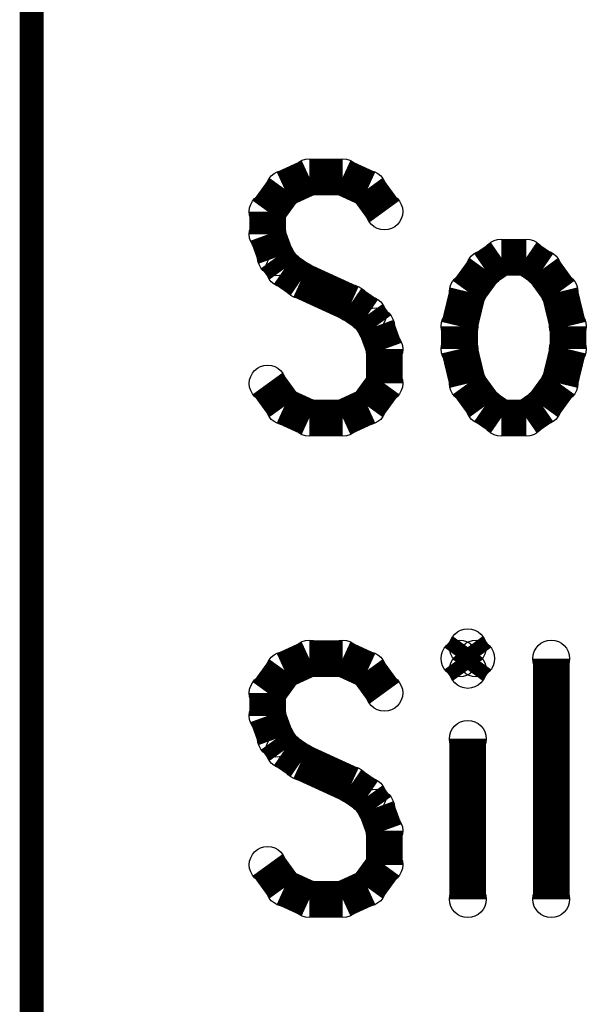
# Model space of a CAD drawing. Extents: x 97 to 162, y 100 to 201.
# Tile 53 of 70: x 96.97 to 99.32, y 183.47 to 187.56. Entities that reach past the tile are written whole.
import ezdxf

# ---------------------------------------------------------------- set-up
doc = ezdxf.new("R2010")
doc.units = 0
doc.layers.get('0').update_dxf_attribs({"linetype": 'CONTINUOUS'})
for name, color, linetype in [('C-MASK_GBR', 7, 'CONTINUOUS'), ('C-SILK_GBR', 6, 'CONTINUOUS'), ('S-MASK_GBR', 1, 'CONTINUOUS'), ('S-SILK_GBR', 4, 'CONTINUOUS')]:
    doc.layers.add(name, color=color, linetype=linetype)

# ---------------------------------------------------------------- blocks, each defined once
blk = doc.blocks.new('ROUND_6')
blk.add_circle((0, 0), 0.0762)

msp = doc.modelspace()

# ---------------------------------------------------------------- linework, layer by layer
at = {"layer": 'C-MASK_GBR'}
for points, const_width in [([(97.020634, 199.314054), (97.020634, 165.278054)], 0.100076), ([(98.173286, 186.904884), (98.069146, 186.857132)], 0.1524), ([(98.311716, 186.904884), (98.173286, 186.904884)], 0.1524), ([(98.415602, 186.857132), (98.311716, 186.904884)], 0.1524), ([(98.069146, 186.857132), (98.000058, 186.761882)], 0.1524), ([(98.484944, 186.761882), (98.415602, 186.857132)], 0.1524), ([(98.000058, 186.761882), (98.000058, 186.666632)], 0.1524), ([(98.000058, 186.666632), (98.034602, 186.571382)], 0.1524), ([(98.034602, 186.571382), (98.069146, 186.523884)], 0.1524), ([(98.96983, 186.571382), (98.900488, 186.523884)], 0.1524), ([(99.073716, 186.571382), (98.96983, 186.571382)], 0.1524), ([(99.143058, 186.523884), (99.073716, 186.571382)], 0.1524), ([(98.069146, 186.523884), (98.138488, 186.476132)], 0.1524), ([(98.900488, 186.523884), (98.831146, 186.428634)], 0.1524), ([(99.212146, 186.428634), (99.143058, 186.523884)], 0.1524), ([(98.138488, 186.476132), (98.34626, 186.380882)], 0.1524), ([(98.831146, 186.428634), (98.796602, 186.285632)], 0.1524), ([(99.246944, 186.285632), (99.212146, 186.428634)], 0.1524), ([(98.34626, 186.380882), (98.415602, 186.333384)], 0.1524), ([(98.415602, 186.333384), (98.450146, 186.285632)], 0.1524), ([(98.450146, 186.285632), (98.484944, 186.190382)], 0.1524), ([(98.796602, 186.285632), (98.796602, 186.190382)], 0.1524), ([(99.246944, 186.190382), (99.246944, 186.285632)], 0.1524), ([(98.484944, 186.190382), (98.484944, 186.047634)], 0.1524), ([(98.796602, 186.190382), (98.831146, 186.047634)], 0.1524), ([(99.212146, 186.047634), (99.246944, 186.190382)], 0.1524), ([(98.069146, 185.952384), (98.000058, 186.047634)], 0.1524), ([(98.484944, 186.047634), (98.415602, 185.952384)], 0.1524), ([(98.831146, 186.047634), (98.900488, 185.952384)], 0.1524), ([(99.143058, 185.952384), (99.212146, 186.047634)], 0.1524), ([(98.173286, 185.904632), (98.069146, 185.952384)], 0.1524), ([(98.415602, 185.952384), (98.311716, 185.904632)], 0.1524), ([(98.900488, 185.952384), (98.96983, 185.904632)], 0.1524), ([(99.073716, 185.904632), (99.143058, 185.952384)], 0.1524), ([(98.311716, 185.904632), (98.173286, 185.904632)], 0.1524), ([(98.96983, 185.904632), (99.073716, 185.904632)], 0.1524), ([(98.831146, 184.952386), (98.796602, 184.904888)], 0.1524), ([(98.865944, 184.904888), (98.831146, 184.952386)], 0.1524), ([(98.173286, 184.904888), (98.069146, 184.857136)], 0.1524), ([(98.311716, 184.904888), (98.173286, 184.904888)], 0.1524), ([(98.415602, 184.857136), (98.311716, 184.904888)], 0.1524), ([(98.796602, 184.904888), (98.831146, 184.857136)], 0.1524), ([(98.831146, 184.857136), (98.865944, 184.904888)], 0.1524), ([(99.177602, 184.904888), (99.177602, 183.904636)], 0.1524), ([(98.069146, 184.857136), (98.000058, 184.761886)], 0.1524), ([(98.484944, 184.761886), (98.415602, 184.857136)], 0.1524), ([(98.000058, 184.761886), (98.000058, 184.666636)], 0.1524), ([(98.000058, 184.666636), (98.034602, 184.571386)], 0.1524), ([(98.034602, 184.571386), (98.069146, 184.523888)], 0.1524), ([(98.831146, 184.571386), (98.831146, 183.904636)], 0.1524), ([(98.069146, 184.523888), (98.138488, 184.476136)], 0.1524), ([(98.138488, 184.476136), (98.34626, 184.380886)], 0.1524), ([(98.34626, 184.380886), (98.415602, 184.333388)], 0.1524), ([(98.415602, 184.333388), (98.450146, 184.285636)], 0.1524), ([(98.450146, 184.285636), (98.484944, 184.190386)], 0.1524), ([(98.484944, 184.190386), (98.484944, 184.047638)], 0.1524), ([(98.069146, 183.952388), (98.000058, 184.047638)], 0.1524), ([(98.484944, 184.047638), (98.415602, 183.952388)], 0.1524), ([(98.173286, 183.904636), (98.069146, 183.952388)], 0.1524), ([(98.415602, 183.952388), (98.311716, 183.904636)], 0.1524), ([(98.311716, 183.904636), (98.173286, 183.904636)], 0.1524)]:
    msp.add_lwpolyline(points, dxfattribs=dict(at, const_width=const_width))
at = {"layer": 'C-SILK_GBR'}
for points, const_width in [([(97.020634, 199.314054), (97.020634, 165.278054)], 0.100076), ([(98.173286, 186.904884), (98.069146, 186.857132)], 0.1524), ([(98.311716, 186.904884), (98.173286, 186.904884)], 0.1524), ([(98.415602, 186.857132), (98.311716, 186.904884)], 0.1524), ([(98.069146, 186.857132), (98.000058, 186.761882)], 0.1524), ([(98.484944, 186.761882), (98.415602, 186.857132)], 0.1524), ([(98.000058, 186.761882), (98.000058, 186.666632)], 0.1524), ([(98.000058, 186.666632), (98.034602, 186.571382)], 0.1524), ([(98.034602, 186.571382), (98.069146, 186.523884)], 0.1524), ([(98.96983, 186.571382), (98.900488, 186.523884)], 0.1524), ([(99.073716, 186.571382), (98.96983, 186.571382)], 0.1524), ([(99.143058, 186.523884), (99.073716, 186.571382)], 0.1524), ([(98.069146, 186.523884), (98.138488, 186.476132)], 0.1524), ([(98.900488, 186.523884), (98.831146, 186.428634)], 0.1524), ([(99.212146, 186.428634), (99.143058, 186.523884)], 0.1524), ([(98.138488, 186.476132), (98.34626, 186.380882)], 0.1524), ([(98.831146, 186.428634), (98.796602, 186.285632)], 0.1524), ([(99.246944, 186.285632), (99.212146, 186.428634)], 0.1524), ([(98.34626, 186.380882), (98.415602, 186.333384)], 0.1524), ([(98.415602, 186.333384), (98.450146, 186.285632)], 0.1524), ([(98.450146, 186.285632), (98.484944, 186.190382)], 0.1524), ([(98.796602, 186.285632), (98.796602, 186.190382)], 0.1524), ([(99.246944, 186.190382), (99.246944, 186.285632)], 0.1524), ([(98.484944, 186.190382), (98.484944, 186.047634)], 0.1524), ([(98.796602, 186.190382), (98.831146, 186.047634)], 0.1524), ([(99.212146, 186.047634), (99.246944, 186.190382)], 0.1524), ([(98.069146, 185.952384), (98.000058, 186.047634)], 0.1524), ([(98.484944, 186.047634), (98.415602, 185.952384)], 0.1524), ([(98.831146, 186.047634), (98.900488, 185.952384)], 0.1524), ([(99.143058, 185.952384), (99.212146, 186.047634)], 0.1524), ([(98.173286, 185.904632), (98.069146, 185.952384)], 0.1524), ([(98.415602, 185.952384), (98.311716, 185.904632)], 0.1524), ([(98.900488, 185.952384), (98.96983, 185.904632)], 0.1524), ([(99.073716, 185.904632), (99.143058, 185.952384)], 0.1524), ([(98.311716, 185.904632), (98.173286, 185.904632)], 0.1524), ([(98.96983, 185.904632), (99.073716, 185.904632)], 0.1524), ([(98.831146, 184.952386), (98.796602, 184.904888)], 0.1524), ([(98.865944, 184.904888), (98.831146, 184.952386)], 0.1524), ([(98.173286, 184.904888), (98.069146, 184.857136)], 0.1524), ([(98.311716, 184.904888), (98.173286, 184.904888)], 0.1524), ([(98.415602, 184.857136), (98.311716, 184.904888)], 0.1524), ([(98.796602, 184.904888), (98.831146, 184.857136)], 0.1524), ([(98.831146, 184.857136), (98.865944, 184.904888)], 0.1524), ([(99.177602, 184.904888), (99.177602, 183.904636)], 0.1524), ([(98.069146, 184.857136), (98.000058, 184.761886)], 0.1524), ([(98.484944, 184.761886), (98.415602, 184.857136)], 0.1524), ([(98.000058, 184.761886), (98.000058, 184.666636)], 0.1524), ([(98.000058, 184.666636), (98.034602, 184.571386)], 0.1524), ([(98.034602, 184.571386), (98.069146, 184.523888)], 0.1524), ([(98.831146, 184.571386), (98.831146, 183.904636)], 0.1524), ([(98.069146, 184.523888), (98.138488, 184.476136)], 0.1524), ([(98.138488, 184.476136), (98.34626, 184.380886)], 0.1524), ([(98.34626, 184.380886), (98.415602, 184.333388)], 0.1524), ([(98.415602, 184.333388), (98.450146, 184.285636)], 0.1524), ([(98.450146, 184.285636), (98.484944, 184.190386)], 0.1524), ([(98.484944, 184.190386), (98.484944, 184.047638)], 0.1524), ([(98.069146, 183.952388), (98.000058, 184.047638)], 0.1524), ([(98.484944, 184.047638), (98.415602, 183.952388)], 0.1524), ([(98.173286, 183.904636), (98.069146, 183.952388)], 0.1524), ([(98.415602, 183.952388), (98.311716, 183.904636)], 0.1524), ([(98.311716, 183.904636), (98.173286, 183.904636)], 0.1524)]:
    msp.add_lwpolyline(points, dxfattribs=dict(at, const_width=const_width))
at = {"layer": 'S-MASK_GBR'}
for points, const_width in [([(97.020634, 199.314054), (97.020634, 165.278054)], 0.100076), ([(98.173286, 186.904884), (98.069146, 186.857132)], 0.1524), ([(98.311716, 186.904884), (98.173286, 186.904884)], 0.1524), ([(98.415602, 186.857132), (98.311716, 186.904884)], 0.1524), ([(98.069146, 186.857132), (98.000058, 186.761882)], 0.1524), ([(98.484944, 186.761882), (98.415602, 186.857132)], 0.1524), ([(98.000058, 186.761882), (98.000058, 186.666632)], 0.1524), ([(98.000058, 186.666632), (98.034602, 186.571382)], 0.1524), ([(98.034602, 186.571382), (98.069146, 186.523884)], 0.1524), ([(98.96983, 186.571382), (98.900488, 186.523884)], 0.1524), ([(99.073716, 186.571382), (98.96983, 186.571382)], 0.1524), ([(99.143058, 186.523884), (99.073716, 186.571382)], 0.1524), ([(98.069146, 186.523884), (98.138488, 186.476132)], 0.1524), ([(98.900488, 186.523884), (98.831146, 186.428634)], 0.1524), ([(99.212146, 186.428634), (99.143058, 186.523884)], 0.1524), ([(98.138488, 186.476132), (98.34626, 186.380882)], 0.1524), ([(98.831146, 186.428634), (98.796602, 186.285632)], 0.1524), ([(99.246944, 186.285632), (99.212146, 186.428634)], 0.1524), ([(98.34626, 186.380882), (98.415602, 186.333384)], 0.1524), ([(98.415602, 186.333384), (98.450146, 186.285632)], 0.1524), ([(98.450146, 186.285632), (98.484944, 186.190382)], 0.1524), ([(98.796602, 186.285632), (98.796602, 186.190382)], 0.1524), ([(99.246944, 186.190382), (99.246944, 186.285632)], 0.1524), ([(98.484944, 186.190382), (98.484944, 186.047634)], 0.1524), ([(98.796602, 186.190382), (98.831146, 186.047634)], 0.1524), ([(99.212146, 186.047634), (99.246944, 186.190382)], 0.1524), ([(98.069146, 185.952384), (98.000058, 186.047634)], 0.1524), ([(98.484944, 186.047634), (98.415602, 185.952384)], 0.1524), ([(98.831146, 186.047634), (98.900488, 185.952384)], 0.1524), ([(99.143058, 185.952384), (99.212146, 186.047634)], 0.1524), ([(98.173286, 185.904632), (98.069146, 185.952384)], 0.1524), ([(98.415602, 185.952384), (98.311716, 185.904632)], 0.1524), ([(98.900488, 185.952384), (98.96983, 185.904632)], 0.1524), ([(99.073716, 185.904632), (99.143058, 185.952384)], 0.1524), ([(98.311716, 185.904632), (98.173286, 185.904632)], 0.1524), ([(98.96983, 185.904632), (99.073716, 185.904632)], 0.1524), ([(98.831146, 184.952386), (98.796602, 184.904888)], 0.1524), ([(98.865944, 184.904888), (98.831146, 184.952386)], 0.1524), ([(98.173286, 184.904888), (98.069146, 184.857136)], 0.1524), ([(98.311716, 184.904888), (98.173286, 184.904888)], 0.1524), ([(98.415602, 184.857136), (98.311716, 184.904888)], 0.1524), ([(98.796602, 184.904888), (98.831146, 184.857136)], 0.1524), ([(98.831146, 184.857136), (98.865944, 184.904888)], 0.1524), ([(99.177602, 184.904888), (99.177602, 183.904636)], 0.1524), ([(98.069146, 184.857136), (98.000058, 184.761886)], 0.1524), ([(98.484944, 184.761886), (98.415602, 184.857136)], 0.1524), ([(98.000058, 184.761886), (98.000058, 184.666636)], 0.1524), ([(98.000058, 184.666636), (98.034602, 184.571386)], 0.1524), ([(98.034602, 184.571386), (98.069146, 184.523888)], 0.1524), ([(98.831146, 184.571386), (98.831146, 183.904636)], 0.1524), ([(98.069146, 184.523888), (98.138488, 184.476136)], 0.1524), ([(98.138488, 184.476136), (98.34626, 184.380886)], 0.1524), ([(98.34626, 184.380886), (98.415602, 184.333388)], 0.1524), ([(98.415602, 184.333388), (98.450146, 184.285636)], 0.1524), ([(98.450146, 184.285636), (98.484944, 184.190386)], 0.1524), ([(98.484944, 184.190386), (98.484944, 184.047638)], 0.1524), ([(98.069146, 183.952388), (98.000058, 184.047638)], 0.1524), ([(98.484944, 184.047638), (98.415602, 183.952388)], 0.1524), ([(98.173286, 183.904636), (98.069146, 183.952388)], 0.1524), ([(98.415602, 183.952388), (98.311716, 183.904636)], 0.1524), ([(98.311716, 183.904636), (98.173286, 183.904636)], 0.1524)]:
    msp.add_lwpolyline(points, dxfattribs=dict(at, const_width=const_width))
at = {"layer": 'S-SILK_GBR'}
for points, const_width in [([(97.020634, 199.314054), (97.020634, 165.278054)], 0.100076), ([(98.173286, 186.904884), (98.069146, 186.857132)], 0.1524), ([(98.311716, 186.904884), (98.173286, 186.904884)], 0.1524), ([(98.415602, 186.857132), (98.311716, 186.904884)], 0.1524), ([(98.069146, 186.857132), (98.000058, 186.761882)], 0.1524), ([(98.484944, 186.761882), (98.415602, 186.857132)], 0.1524), ([(98.000058, 186.761882), (98.000058, 186.666632)], 0.1524), ([(98.000058, 186.666632), (98.034602, 186.571382)], 0.1524), ([(98.034602, 186.571382), (98.069146, 186.523884)], 0.1524), ([(98.96983, 186.571382), (98.900488, 186.523884)], 0.1524), ([(99.073716, 186.571382), (98.96983, 186.571382)], 0.1524), ([(99.143058, 186.523884), (99.073716, 186.571382)], 0.1524), ([(98.069146, 186.523884), (98.138488, 186.476132)], 0.1524), ([(98.900488, 186.523884), (98.831146, 186.428634)], 0.1524), ([(99.212146, 186.428634), (99.143058, 186.523884)], 0.1524), ([(98.138488, 186.476132), (98.34626, 186.380882)], 0.1524), ([(98.831146, 186.428634), (98.796602, 186.285632)], 0.1524), ([(99.246944, 186.285632), (99.212146, 186.428634)], 0.1524), ([(98.34626, 186.380882), (98.415602, 186.333384)], 0.1524), ([(98.415602, 186.333384), (98.450146, 186.285632)], 0.1524), ([(98.450146, 186.285632), (98.484944, 186.190382)], 0.1524), ([(98.796602, 186.285632), (98.796602, 186.190382)], 0.1524), ([(99.246944, 186.190382), (99.246944, 186.285632)], 0.1524), ([(98.484944, 186.190382), (98.484944, 186.047634)], 0.1524), ([(98.796602, 186.190382), (98.831146, 186.047634)], 0.1524), ([(99.212146, 186.047634), (99.246944, 186.190382)], 0.1524), ([(98.069146, 185.952384), (98.000058, 186.047634)], 0.1524), ([(98.484944, 186.047634), (98.415602, 185.952384)], 0.1524), ([(98.831146, 186.047634), (98.900488, 185.952384)], 0.1524), ([(99.143058, 185.952384), (99.212146, 186.047634)], 0.1524), ([(98.173286, 185.904632), (98.069146, 185.952384)], 0.1524), ([(98.415602, 185.952384), (98.311716, 185.904632)], 0.1524), ([(98.900488, 185.952384), (98.96983, 185.904632)], 0.1524), ([(99.073716, 185.904632), (99.143058, 185.952384)], 0.1524), ([(98.311716, 185.904632), (98.173286, 185.904632)], 0.1524), ([(98.96983, 185.904632), (99.073716, 185.904632)], 0.1524), ([(98.831146, 184.952386), (98.796602, 184.904888)], 0.1524), ([(98.865944, 184.904888), (98.831146, 184.952386)], 0.1524), ([(98.173286, 184.904888), (98.069146, 184.857136)], 0.1524), ([(98.311716, 184.904888), (98.173286, 184.904888)], 0.1524), ([(98.415602, 184.857136), (98.311716, 184.904888)], 0.1524), ([(98.796602, 184.904888), (98.831146, 184.857136)], 0.1524), ([(98.831146, 184.857136), (98.865944, 184.904888)], 0.1524), ([(99.177602, 184.904888), (99.177602, 183.904636)], 0.1524), ([(98.069146, 184.857136), (98.000058, 184.761886)], 0.1524), ([(98.484944, 184.761886), (98.415602, 184.857136)], 0.1524), ([(98.000058, 184.761886), (98.000058, 184.666636)], 0.1524), ([(98.000058, 184.666636), (98.034602, 184.571386)], 0.1524), ([(98.034602, 184.571386), (98.069146, 184.523888)], 0.1524), ([(98.831146, 184.571386), (98.831146, 183.904636)], 0.1524), ([(98.069146, 184.523888), (98.138488, 184.476136)], 0.1524), ([(98.138488, 184.476136), (98.34626, 184.380886)], 0.1524), ([(98.34626, 184.380886), (98.415602, 184.333388)], 0.1524), ([(98.415602, 184.333388), (98.450146, 184.285636)], 0.1524), ([(98.450146, 184.285636), (98.484944, 184.190386)], 0.1524), ([(98.484944, 184.190386), (98.484944, 184.047638)], 0.1524), ([(98.069146, 183.952388), (98.000058, 184.047638)], 0.1524), ([(98.484944, 184.047638), (98.415602, 183.952388)], 0.1524), ([(98.173286, 183.904636), (98.069146, 183.952388)], 0.1524), ([(98.415602, 183.952388), (98.311716, 183.904636)], 0.1524), ([(98.311716, 183.904636), (98.173286, 183.904636)], 0.1524)]:
    msp.add_lwpolyline(points, dxfattribs=dict(at, const_width=const_width))

# ---------------------------------------------------------------- block references
at = {"layer": 'C-MASK_GBR'}
for p in [(98.173286, 186.904884), (98.311716, 186.904884), (98.069146, 186.857132), (98.069146, 186.857132), (98.415602, 186.857132), (98.000058, 186.761882), (98.484944, 186.761882), (98.000058, 186.666632), (98.034602, 186.571382), (98.96983, 186.571382), (98.96983, 186.571382), (99.073716, 186.571382), (98.069146, 186.523884), (98.069146, 186.523884), (98.900488, 186.523884), (99.143058, 186.523884), (98.138488, 186.476132), (98.831146, 186.428634), (98.831146, 186.428634), (99.212146, 186.428634), (99.212146, 186.428634), (98.34626, 186.380882), (98.415602, 186.333384), (98.450146, 186.285632), (98.450146, 186.285632), (98.796602, 186.285632), (99.246944, 186.285632), (98.484944, 186.190382), (98.796602, 186.190382), (99.246944, 186.190382), (98.000058, 186.047634), (98.484944, 186.047634), (98.831146, 186.047634), (98.831146, 186.047634), (99.212146, 186.047634), (99.212146, 186.047634), (98.069146, 185.952384), (98.069146, 185.952384), (98.415602, 185.952384), (98.900488, 185.952384), (99.143058, 185.952384), (98.173286, 185.904632), (98.311716, 185.904632), (98.96983, 185.904632), (99.073716, 185.904632), (98.831146, 184.952386), (98.831146, 184.952386), (98.173286, 184.904888), (98.311716, 184.904888), (98.796602, 184.904888), (98.796602, 184.904888), (98.865944, 184.904888), (99.177602, 184.904888), (98.069146, 184.857136), (98.069146, 184.857136), (98.415602, 184.857136), (98.831146, 184.857136), (98.831146, 184.857136), (98.000058, 184.761886), (98.484944, 184.761886), (98.000058, 184.666636), (98.034602, 184.571386), (98.831146, 184.571386), (98.069146, 184.523888), (98.069146, 184.523888), (98.138488, 184.476136), (98.34626, 184.380886), (98.415602, 184.333388), (98.450146, 184.285636), (98.450146, 184.285636), (98.484944, 184.190386), (98.000058, 184.047638), (98.484944, 184.047638), (98.069146, 183.952388), (98.069146, 183.952388), (98.415602, 183.952388), (98.173286, 183.904636), (98.311716, 183.904636), (98.831146, 183.904636), (99.177602, 183.904636)]:
    msp.add_blockref('ROUND_6', p, dxfattribs=at)
at = {"layer": 'C-SILK_GBR'}
for p in [(98.173286, 186.904884), (98.311716, 186.904884), (98.069146, 186.857132), (98.069146, 186.857132), (98.415602, 186.857132), (98.000058, 186.761882), (98.484944, 186.761882), (98.000058, 186.666632), (98.034602, 186.571382), (98.96983, 186.571382), (98.96983, 186.571382), (99.073716, 186.571382), (98.069146, 186.523884), (98.069146, 186.523884), (98.900488, 186.523884), (99.143058, 186.523884), (98.138488, 186.476132), (98.831146, 186.428634), (98.831146, 186.428634), (99.212146, 186.428634), (99.212146, 186.428634), (98.34626, 186.380882), (98.415602, 186.333384), (98.450146, 186.285632), (98.450146, 186.285632), (98.796602, 186.285632), (99.246944, 186.285632), (98.484944, 186.190382), (98.796602, 186.190382), (99.246944, 186.190382), (98.000058, 186.047634), (98.484944, 186.047634), (98.831146, 186.047634), (98.831146, 186.047634), (99.212146, 186.047634), (99.212146, 186.047634), (98.069146, 185.952384), (98.069146, 185.952384), (98.415602, 185.952384), (98.900488, 185.952384), (99.143058, 185.952384), (98.173286, 185.904632), (98.311716, 185.904632), (98.96983, 185.904632), (99.073716, 185.904632), (98.831146, 184.952386), (98.831146, 184.952386), (98.173286, 184.904888), (98.311716, 184.904888), (98.796602, 184.904888), (98.796602, 184.904888), (98.865944, 184.904888), (99.177602, 184.904888), (98.069146, 184.857136), (98.069146, 184.857136), (98.415602, 184.857136), (98.831146, 184.857136), (98.831146, 184.857136), (98.000058, 184.761886), (98.484944, 184.761886), (98.000058, 184.666636), (98.034602, 184.571386), (98.831146, 184.571386), (98.069146, 184.523888), (98.069146, 184.523888), (98.138488, 184.476136), (98.34626, 184.380886), (98.415602, 184.333388), (98.450146, 184.285636), (98.450146, 184.285636), (98.484944, 184.190386), (98.000058, 184.047638), (98.484944, 184.047638), (98.069146, 183.952388), (98.069146, 183.952388), (98.415602, 183.952388), (98.173286, 183.904636), (98.311716, 183.904636), (98.831146, 183.904636), (99.177602, 183.904636)]:
    msp.add_blockref('ROUND_6', p, dxfattribs=at)
at = {"layer": 'S-MASK_GBR'}
for p in [(98.173286, 186.904884), (98.311716, 186.904884), (98.069146, 186.857132), (98.069146, 186.857132), (98.415602, 186.857132), (98.000058, 186.761882), (98.484944, 186.761882), (98.000058, 186.666632), (98.034602, 186.571382), (98.96983, 186.571382), (98.96983, 186.571382), (99.073716, 186.571382), (98.069146, 186.523884), (98.069146, 186.523884), (98.900488, 186.523884), (99.143058, 186.523884), (98.138488, 186.476132), (98.831146, 186.428634), (98.831146, 186.428634), (99.212146, 186.428634), (99.212146, 186.428634), (98.34626, 186.380882), (98.415602, 186.333384), (98.450146, 186.285632), (98.450146, 186.285632), (98.796602, 186.285632), (99.246944, 186.285632), (98.484944, 186.190382), (98.796602, 186.190382), (99.246944, 186.190382), (98.000058, 186.047634), (98.484944, 186.047634), (98.831146, 186.047634), (98.831146, 186.047634), (99.212146, 186.047634), (99.212146, 186.047634), (98.069146, 185.952384), (98.069146, 185.952384), (98.415602, 185.952384), (98.900488, 185.952384), (99.143058, 185.952384), (98.173286, 185.904632), (98.311716, 185.904632), (98.96983, 185.904632), (99.073716, 185.904632), (98.831146, 184.952386), (98.831146, 184.952386), (98.173286, 184.904888), (98.311716, 184.904888), (98.796602, 184.904888), (98.796602, 184.904888), (98.865944, 184.904888), (99.177602, 184.904888), (98.069146, 184.857136), (98.069146, 184.857136), (98.415602, 184.857136), (98.831146, 184.857136), (98.831146, 184.857136), (98.000058, 184.761886), (98.484944, 184.761886), (98.000058, 184.666636), (98.034602, 184.571386), (98.831146, 184.571386), (98.069146, 184.523888), (98.069146, 184.523888), (98.138488, 184.476136), (98.34626, 184.380886), (98.415602, 184.333388), (98.450146, 184.285636), (98.450146, 184.285636), (98.484944, 184.190386), (98.000058, 184.047638), (98.484944, 184.047638), (98.069146, 183.952388), (98.069146, 183.952388), (98.415602, 183.952388), (98.173286, 183.904636), (98.311716, 183.904636), (98.831146, 183.904636), (99.177602, 183.904636)]:
    msp.add_blockref('ROUND_6', p, dxfattribs=at)
at = {"layer": 'S-SILK_GBR'}
for p in [(98.173286, 186.904884), (98.311716, 186.904884), (98.069146, 186.857132), (98.069146, 186.857132), (98.415602, 186.857132), (98.000058, 186.761882), (98.484944, 186.761882), (98.000058, 186.666632), (98.034602, 186.571382), (98.96983, 186.571382), (98.96983, 186.571382), (99.073716, 186.571382), (98.069146, 186.523884), (98.069146, 186.523884), (98.900488, 186.523884), (99.143058, 186.523884), (98.138488, 186.476132), (98.831146, 186.428634), (98.831146, 186.428634), (99.212146, 186.428634), (99.212146, 186.428634), (98.34626, 186.380882), (98.415602, 186.333384), (98.450146, 186.285632), (98.450146, 186.285632), (98.796602, 186.285632), (99.246944, 186.285632), (98.484944, 186.190382), (98.796602, 186.190382), (99.246944, 186.190382), (98.000058, 186.047634), (98.484944, 186.047634), (98.831146, 186.047634), (98.831146, 186.047634), (99.212146, 186.047634), (99.212146, 186.047634), (98.069146, 185.952384), (98.069146, 185.952384), (98.415602, 185.952384), (98.900488, 185.952384), (99.143058, 185.952384), (98.173286, 185.904632), (98.311716, 185.904632), (98.96983, 185.904632), (99.073716, 185.904632), (98.831146, 184.952386), (98.831146, 184.952386), (98.173286, 184.904888), (98.311716, 184.904888), (98.796602, 184.904888), (98.796602, 184.904888), (98.865944, 184.904888), (99.177602, 184.904888), (98.069146, 184.857136), (98.069146, 184.857136), (98.415602, 184.857136), (98.831146, 184.857136), (98.831146, 184.857136), (98.000058, 184.761886), (98.484944, 184.761886), (98.000058, 184.666636), (98.034602, 184.571386), (98.831146, 184.571386), (98.069146, 184.523888), (98.069146, 184.523888), (98.138488, 184.476136), (98.34626, 184.380886), (98.415602, 184.333388), (98.450146, 184.285636), (98.450146, 184.285636), (98.484944, 184.190386), (98.000058, 184.047638), (98.484944, 184.047638), (98.069146, 183.952388), (98.069146, 183.952388), (98.415602, 183.952388), (98.173286, 183.904636), (98.311716, 183.904636), (98.831146, 183.904636), (99.177602, 183.904636)]:
    msp.add_blockref('ROUND_6', p, dxfattribs=at)

doc.saveas('drawing.dxf')
